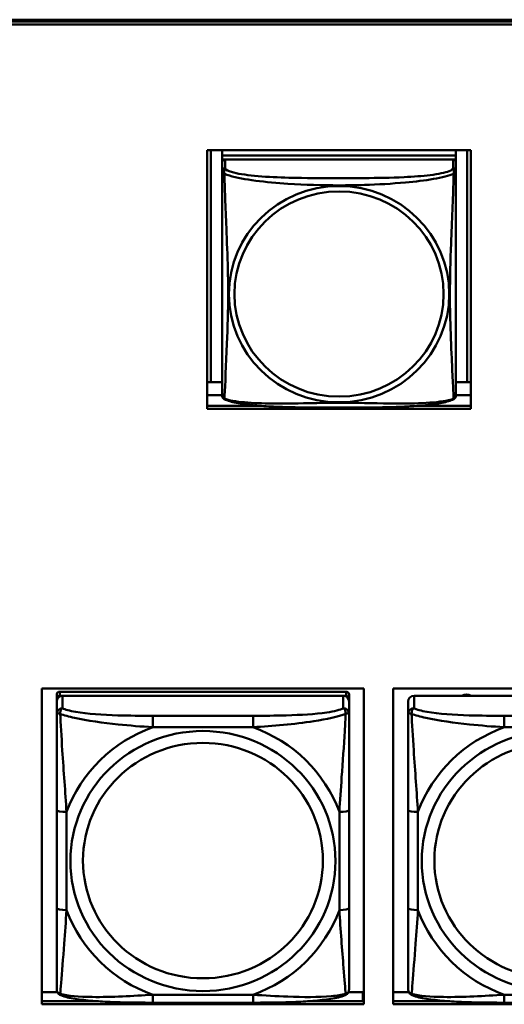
# Model space of a CAD drawing. Header units: inches. Extents: x 0.8 to 75.7, y -7.8 to 49.3.
# Tile 77 of 256: x 47.4 to 48.4, y 8.5 to 10.5. Entities that reach past the tile are written whole.
import ezdxf

# ---------------------------------------------------------------- set-up
doc = ezdxf.new("R2010")
doc.units = ezdxf.units.IN
doc.header["$MEASUREMENT"] = 0
doc.layers.add('Visible Edges(ROSSANSI)', color=7, linetype='Continuous', lineweight=50)
doc.layers.add('Visible Tangent Edges(ROSSANSI)', color=7, linetype='Continuous', lineweight=50)

msp = doc.modelspace()

# ---------------------------------------------------------------- linework, layer by layer
at = {"layer": 'Visible Edges(ROSSANSI)'}
for p, q in [((33.0242, 10.477), (56.0803, 10.477)), ((33.0242, 10.4732), (56.0803, 10.4732)), ((56.0803, 10.4732), (33.0242, 10.4732)), ((56.0803, 10.4672), (33.0242, 10.4672)), ((47.7558, 9.6901), (47.7558, 10.2128)), ((47.7558, 10.2128), (48.2882, 10.2128)), ((47.7631, 9.7437), (47.7631, 10.2128)), ((47.7858, 10.2128), (47.7858, 10.2024)), ((48.2582, 10.2024), (47.7858, 10.2024)), ((47.7858, 10.2024), (47.7858, 10.1942)), ((47.7858, 10.2024), (48.2582, 10.2024)), ((47.7858, 10.2024), (47.7858, 10.2024)), ((48.2582, 10.2128), (48.2582, 10.2024)), ((48.2582, 10.2024), (48.2582, 10.1942)), ((48.2582, 10.2024), (48.2582, 10.2024)), ((48.2808, 10.2128), (48.2808, 9.7437)), ((48.2882, 10.2128), (48.2882, 9.6901)), ((47.7858, 10.1885), (47.7858, 10.1942)), ((47.7858, 10.1942), (47.7916, 10.1942)), ((47.7858, 10.1884), (47.7858, 10.1707)), ((48.2523, 10.1942), (47.7917, 10.1942)), ((48.2524, 10.1942), (48.2582, 10.1942)), ((48.2582, 10.1942), (48.2582, 10.1884)), ((48.2582, 10.1707), (48.2582, 10.1884)), ((47.7631, 9.7437), (47.7558, 9.744)), ((47.7858, 9.7437), (47.7631, 9.7437)), ((48.2808, 9.7437), (48.2582, 9.7437)), ((48.2808, 9.7437), (48.2882, 9.744)), ((47.7858, 9.718), (47.7558, 9.718)), ((48.2882, 9.718), (48.2582, 9.718)), ((47.7558, 9.6962), (47.8625, 9.6962)), ((48.2882, 9.6901), (47.7558, 9.6901)), ((48.1814, 9.6962), (48.2882, 9.6962)), ((47.4214, 8.4858), (47.4214, 9.1245)), ((47.4214, 9.1245), (48.072, 9.1245)), ((48.072, 9.1245), (48.072, 8.4858)), ((48.1314, 8.4858), (48.1314, 9.1245)), ((48.1314, 9.1245), (48.782, 9.1245)), ((47.4517, 9.1121), (47.4517, 9.1038)), ((47.4517, 9.0981), (47.4517, 9.1038)), ((48.0364, 9.1179), (47.4576, 9.1179)), ((47.4576, 9.1096), (48.0364, 9.1096)), ((48.0305, 9.1096), (47.4635, 9.1096)), ((48.0423, 9.1038), (48.0423, 9.1121)), ((48.0423, 9.1038), (48.0423, 9.0981)), ((48.7405, 9.1096), (48.1735, 9.1096)), ((47.4517, 9.0981), (47.4517, 9.0731)), ((48.0423, 9.0731), (48.0423, 9.0981)), ((48.1617, 9.0981), (48.1617, 9.0731)), ((47.4517, 8.8787), (47.4517, 8.6801)), ((48.0423, 8.6801), (48.0423, 8.8787)), ((48.1617, 8.8787), (48.1617, 8.6801)), ((47.4214, 8.5107), (47.453, 8.5107)), ((48.041, 8.5107), (48.0702, 8.5107)), ((48.0702, 8.5107), (48.0702, 8.4919)), ((48.072, 8.5029), (48.0702, 8.5029)), ((48.1314, 8.5107), (48.163, 8.5107)), ((47.4214, 8.4919), (47.5357, 8.4919)), ((48.072, 8.4858), (47.4214, 8.4858)), ((47.8482, 8.4891), (47.6459, 8.4891)), ((47.9584, 8.4919), (48.072, 8.4919)), ((48.1314, 8.4919), (48.2457, 8.4919)), ((48.782, 8.4858), (48.1314, 8.4858)), ((48.5582, 8.4891), (48.3559, 8.4891))]:
    msp.add_line(p, q, dxfattribs=at)
for centre, start, end in [((47.7995, 9.7178), 180, 189.1496), ((48.2444, 9.7178), 350.8504, 360)]:
    msp.add_arc(centre, 0.0138, start, end, dxfattribs=at)
for centre, major_axis, start_param, end_param in [((47.7917, 10.1884), (-0.00591, 0), 4.712389, 6.283185), ((48.2523, 10.1884), (0.00591, 0), 0, 1.570796), ((47.4576, 9.1121), (-0.00591, 0), 4.712389, 6.283185), ((47.4635, 9.0981), (-0.0118, 0), 4.712389, 6.283185), ((47.4576, 9.1038), (-0.00591, 0), 4.712389, 6.283185), ((48.0305, 9.0981), (0.0118, 0), 0, 1.570796), ((48.0364, 9.1121), (0.00591, 0), 0, 1.570796), ((48.0364, 9.1038), (0.00591, 0), 0, 1.570796), ((48.1735, 9.0981), (-0.0118, 0), 4.712389, 6.283185), ((48.2797, 9.0952), (0.0175, 0), 1.00227, 2.139323)]:
    msp.add_ellipse(centre, major_axis=major_axis, ratio=0.981793, start_param=start_param, end_param=end_param, dxfattribs=at)
for points, knots in [([(47.7858, 10.1707), (47.7858, 10.1682), (47.7858, 10.1636), (47.7858, 10.1574), (47.7858, 10.1462), (47.7858, 10.1298), (47.7858, 10.1119), (47.7858, 10.0941), (47.7858, 10.0749), (47.7858, 10.0557), (47.7858, 10.0286), (47.7858, 10.0014), (47.7858, 9.9747), (47.7858, 9.9579), (47.7858, 9.9413), (47.7858, 9.9247), (47.7858, 9.8914), (47.7858, 9.8582), (47.7858, 9.826), (47.7858, 9.7859), (47.7858, 9.7454), (47.7858, 9.7268), (47.7858, 9.721), (47.7858, 9.7178), (47.7858, 9.7178)], [0.325731, 0.325731, 0.325731, 0.325731, 0.404774, 0.404774, 0.404774, 0.550532, 0.550532, 0.550532, 0.69629, 0.69629, 0.69629, 0.902598, 0.902598, 0.902598, 1.03154, 1.03154, 1.03154, 1.289425, 1.289425, 1.289425, 1.610774, 1.610774, 1.610774, 1.710218, 1.710218, 1.710218, 1.710218]), ([(48.2582, 9.7178), (48.2582, 9.7178), (48.2582, 9.7187), (48.2582, 9.7203), (48.2582, 9.725), (48.2582, 9.7359), (48.2582, 9.7498), (48.2582, 9.7636), (48.2582, 9.7802), (48.2582, 9.7976), (48.2582, 9.8222), (48.2582, 9.8486), (48.2582, 9.875), (48.2582, 9.8915), (48.2582, 9.9081), (48.2582, 9.9247), (48.2582, 9.9579), (48.2582, 9.9912), (48.2582, 10.0251), (48.2582, 10.0675), (48.2582, 10.1133), (48.2582, 10.1449), (48.2582, 10.1573), (48.2582, 10.1667), (48.2582, 10.1707)], [0.352862, 0.352862, 0.352862, 0.352862, 0.404774, 0.404774, 0.404774, 0.550532, 0.550532, 0.550532, 0.69629, 0.69629, 0.69629, 0.902598, 0.902598, 0.902598, 1.03154, 1.03154, 1.03154, 1.289425, 1.289425, 1.289425, 1.610774, 1.610774, 1.610774, 1.73735, 1.73735, 1.73735, 1.73735]), ([(47.7899, 9.7097), (47.7894, 9.71), (47.7889, 9.7103), (47.788, 9.7112), (47.7876, 9.7116), (47.787, 9.7125), (47.7867, 9.713), (47.7864, 9.7138), (47.7863, 9.7142), (47.7861, 9.7149), (47.786, 9.7153), (47.7859, 9.7156)], [0.02273771, 0.02273771, 0.02273771, 0.02273771, 0.02954865, 0.02954865, 0.03635958, 0.03635958, 0.04317052, 0.04317052, 0.04998146, 0.04998146, 0.0567924, 0.0567924, 0.0567924, 0.0567924]), ([(48.254, 9.7097), (48.2506, 9.7079), (48.2471, 9.7066), (48.2391, 9.7042), (48.2347, 9.7032), (48.2252, 9.7013), (48.2202, 9.7004), (48.209, 9.6989), (48.2028, 9.6981), (48.1889, 9.6967), (48.1812, 9.6961), (48.1634, 9.6949), (48.1531, 9.6944), (48.1282, 9.6935), (48.1135, 9.6931), (48.0818, 9.6927), (48.0648, 9.6926), (48.0308, 9.6925), (48.0138, 9.6925), (47.9798, 9.6926), (47.9628, 9.6927), (47.9288, 9.6932), (47.9116, 9.6936), (47.8814, 9.6949), (47.8683, 9.6956), (47.8473, 9.6975), (47.8392, 9.6983), (47.8256, 9.7001), (47.8199, 9.7011), (47.8098, 9.703), (47.8054, 9.7041), (47.7972, 9.7065), (47.7935, 9.7078), (47.7899, 9.7097)], [-1.678204, -1.678204, -1.678204, -1.678204, -1.629815, -1.629815, -1.580861, -1.580861, -1.532583, -1.532583, -1.479316, -1.479316, -1.416961, -1.416961, -1.337799, -1.337799, -1.226353, -1.226353, -1.09702, -1.09702, -0.967687, -0.967687, -0.838354, -0.838354, -0.709022, -0.709022, -0.60577, -0.60577, -0.53827, -0.53827, -0.483941, -0.483941, -0.435529, -0.435529, -0.384876, -0.384876, -0.384876, -0.384876]), ([(48.254, 9.7097), (48.2546, 9.71), (48.2551, 9.7103), (48.256, 9.7112), (48.2564, 9.7116), (48.257, 9.7125), (48.2572, 9.713), (48.2576, 9.7138), (48.2577, 9.7142), (48.2579, 9.7149), (48.258, 9.7153), (48.258, 9.7156)], [0.02273771, 0.02273771, 0.02273771, 0.02273771, 0.02954865, 0.02954865, 0.03635958, 0.03635958, 0.04317052, 0.04317052, 0.04998146, 0.04998146, 0.0567924, 0.0567924, 0.0567924, 0.0567924]), ([(47.4517, 9.0731), (47.4517, 9.064), (47.4517, 9.0488), (47.4517, 9.0316), (47.4517, 9.0052), (47.4517, 8.9749), (47.4517, 8.9455), (47.4517, 8.9231), (47.4517, 8.9007), (47.4517, 8.8787)], [-0.7968224, -0.7968224, -0.7968224, -0.7968224, -0.6514613, -0.6514613, -0.6514613, -0.427691, -0.427691, -0.427691, -0.2569517, -0.2569517, -0.2569517, -0.2569517]), ([(48.0423, 8.8787), (48.0423, 8.9019), (48.0423, 8.9256), (48.0423, 8.9493), (48.0423, 8.9804), (48.0423, 9.0127), (48.0423, 9.0395), (48.0423, 9.0534), (48.0423, 9.0654), (48.0423, 9.0731)], [0.2569537, 0.2569537, 0.2569537, 0.2569537, 0.4371919, 0.4371919, 0.4371919, 0.6739428, 0.6739428, 0.6739428, 0.7963818, 0.7963818, 0.7963818, 0.7963818]), ([(48.1617, 9.0731), (48.1617, 9.064), (48.1617, 9.0488), (48.1617, 9.0316), (48.1617, 9.0052), (48.1617, 8.9749), (48.1617, 8.9455), (48.1617, 8.9231), (48.1617, 8.9007), (48.1617, 8.8787)], [-0.7968224, -0.7968224, -0.7968224, -0.7968224, -0.6514613, -0.6514613, -0.6514613, -0.427691, -0.427691, -0.427691, -0.2569517, -0.2569517, -0.2569517, -0.2569517]), ([(47.4517, 8.6801), (47.4517, 8.6568), (47.4517, 8.6335), (47.4517, 8.6113), (47.4517, 8.5821), (47.4517, 8.5538), (47.4517, 8.5349), (47.4517, 8.5252), (47.4517, 8.5184), (47.4517, 8.5165)], [0.2569537, 0.2569537, 0.2569537, 0.2569537, 0.4371919, 0.4371919, 0.4371919, 0.6739428, 0.6739428, 0.6739428, 0.7963818, 0.7963818, 0.7963818, 0.7963818]), ([(48.0423, 8.5165), (48.0423, 8.5187), (48.0423, 8.5279), (48.0423, 8.5407), (48.0423, 8.5602), (48.0423, 8.5871), (48.0423, 8.6148), (48.0423, 8.636), (48.0423, 8.6581), (48.0423, 8.6801)], [-0.7968224, -0.7968224, -0.7968224, -0.7968224, -0.6514613, -0.6514613, -0.6514613, -0.427691, -0.427691, -0.427691, -0.2569517, -0.2569517, -0.2569517, -0.2569517]), ([(48.1617, 8.6801), (48.1617, 8.6568), (48.1617, 8.6335), (48.1617, 8.6113), (48.1617, 8.5821), (48.1617, 8.5538), (48.1617, 8.5349), (48.1617, 8.5252), (48.1617, 8.5184), (48.1617, 8.5165)], [0.2569537, 0.2569537, 0.2569537, 0.2569537, 0.4371919, 0.4371919, 0.4371919, 0.6739428, 0.6739428, 0.6739428, 0.7963818, 0.7963818, 0.7963818, 0.7963818]), ([(47.4598, 8.5042), (47.4587, 8.5047), (47.4576, 8.5053), (47.4557, 8.5068), (47.4548, 8.5078), (47.4534, 8.5097), (47.4529, 8.5107), (47.4522, 8.5126), (47.452, 8.5135), (47.4518, 8.5151), (47.4517, 8.5159), (47.4517, 8.5165)], [0.02510739, 0.02510739, 0.02510739, 0.02510739, 0.03073999, 0.03073999, 0.03637259, 0.03637259, 0.0420052, 0.0420052, 0.0476378, 0.0476378, 0.0532704, 0.0532704, 0.0532704, 0.0532704]), ([(47.6459, 8.4891), (47.6323, 8.4891), (47.6187, 8.4892), (47.5914, 8.4895), (47.5778, 8.4899), (47.5509, 8.4909), (47.5376, 8.4916), (47.512, 8.4938), (47.4998, 8.4951), (47.4777, 8.4987), (47.4682, 8.5007), (47.4598, 8.5042)], [0.2569517, 0.2569517, 0.2569517, 0.2569517, 0.3597049, 0.3597049, 0.4624581, 0.4624581, 0.5652112, 0.5652112, 0.6679644, 0.6679644, 0.7707176, 0.7707176, 0.7707176, 0.7707176]), ([(48.0342, 8.5042), (48.0258, 8.5007), (48.0163, 8.4987), (47.9943, 8.4951), (47.9821, 8.4938), (47.9564, 8.4916), (47.9431, 8.4909), (47.9163, 8.4899), (47.9027, 8.4895), (47.8754, 8.4892), (47.8617, 8.4891), (47.8482, 8.4891)], [-0.7703505, -0.7703505, -0.7703505, -0.7703505, -0.6676711, -0.6676711, -0.5649918, -0.5649918, -0.4623124, -0.4623124, -0.3596331, -0.3596331, -0.2569537, -0.2569537, -0.2569537, -0.2569537]), ([(48.0342, 8.5042), (48.0353, 8.5047), (48.0364, 8.5053), (48.0384, 8.5068), (48.0392, 8.5078), (48.0406, 8.5097), (48.0411, 8.5107), (48.0418, 8.5126), (48.042, 8.5135), (48.0422, 8.5151), (48.0423, 8.5159), (48.0423, 8.5165)], [0.02510739, 0.02510739, 0.02510739, 0.02510739, 0.03073999, 0.03073999, 0.03637259, 0.03637259, 0.0420052, 0.0420052, 0.0476378, 0.0476378, 0.0532704, 0.0532704, 0.0532704, 0.0532704]), ([(48.1698, 8.5042), (48.1687, 8.5047), (48.1676, 8.5053), (48.1657, 8.5068), (48.1648, 8.5078), (48.1634, 8.5097), (48.1629, 8.5107), (48.1622, 8.5126), (48.162, 8.5135), (48.1618, 8.5151), (48.1617, 8.5159), (48.1617, 8.5165)], [0.02510739, 0.02510739, 0.02510739, 0.02510739, 0.03073999, 0.03073999, 0.03637259, 0.03637259, 0.0420052, 0.0420052, 0.0476378, 0.0476378, 0.0532704, 0.0532704, 0.0532704, 0.0532704]), ([(48.3559, 8.4891), (48.3423, 8.4891), (48.3287, 8.4892), (48.3014, 8.4895), (48.2878, 8.4899), (48.2609, 8.4909), (48.2476, 8.4916), (48.222, 8.4938), (48.2098, 8.4951), (48.1877, 8.4987), (48.1782, 8.5007), (48.1698, 8.5042)], [0.2569517, 0.2569517, 0.2569517, 0.2569517, 0.3597049, 0.3597049, 0.4624581, 0.4624581, 0.5652112, 0.5652112, 0.6679644, 0.6679644, 0.7707176, 0.7707176, 0.7707176, 0.7707176])]:
    msp.add_open_spline(points, degree=3, knots=knots, dxfattribs=at)
at = {"layer": 'Visible Tangent Edges(ROSSANSI)'}
for p, q in [((47.7917, 10.1765), (47.7917, 10.1942)), ((48.2523, 10.1942), (48.2523, 10.1765)), ((47.4576, 9.1096), (47.4576, 9.1179)), ((47.4635, 9.0847), (47.4635, 9.1096)), ((48.0305, 9.1096), (48.0305, 9.0847)), ((48.0364, 9.1179), (48.0364, 9.1096)), ((48.1735, 9.0847), (48.1735, 9.1096)), ((47.6459, 9.0693), (47.6459, 9.0462)), ((47.8482, 9.0693), (47.6459, 9.0693)), ((47.8482, 9.0693), (47.8482, 9.0462)), ((48.3559, 9.0693), (48.3559, 9.0462)), ((48.5582, 9.0693), (48.3559, 9.0693)), ((47.6459, 9.0462), (47.8482, 9.0462)), ((48.3559, 9.0462), (48.5582, 9.0462)), ((47.4714, 8.6763), (47.4714, 8.8749)), ((48.0226, 8.8749), (48.0226, 8.6763)), ((48.1814, 8.6763), (48.1814, 8.8749)), ((47.8482, 8.5051), (47.6459, 8.5051)), ((47.6459, 8.4891), (47.6459, 8.5051)), ((47.8482, 8.4891), (47.8482, 8.5051)), ((48.5582, 8.5051), (48.3559, 8.5051)), ((48.3559, 8.4891), (48.3559, 8.5051))]:
    msp.add_line(p, q, dxfattribs=at)
for centre, major_axis, ratio, start_param, end_param in [((47.7917, 10.1707), (-0.00591, 0), 0.981793, 4.712389, 6.283185), ((48.2523, 10.1707), (0.00591, 0), 0.981793, 0, 1.570796), ((47.4635, 9.0731), (-0.0118, 0), 0.981793, 4.712389, 6.283185), ((48.0305, 9.0731), (0.0118, 0), 0.981793, 0, 1.570796), ((48.1735, 9.0731), (-0.0118, 0), 0.981793, 4.712389, 6.283185), ((47.747, 8.7756), (-0.2936, 0), 0.981793, 5.064156, 5.931419), ((47.747, 8.7756), (0.2936, 0), 0.981793, 0.351767, 1.21903), ((48.457, 8.7756), (-0.2936, 0), 0.981793, 5.064156, 5.931419), ((47.4714, 8.8787), (-0.0197, 0), 0.189952, 0, 1.570796), ((48.0226, 8.8787), (0.0197, 0), 0.189952, 4.712389, 6.283185), ((48.1814, 8.8787), (-0.0197, 0), 0.189952, 0, 1.570796), ((47.4714, 8.6801), (-0.0197, 0), 0.189952, 0, 1.570796), ((47.747, 8.7756), (-0.2936, 0), 0.981793, 0.351767, 1.21903), ((47.747, 8.7756), (0.2936, 0), 0.981793, 5.064156, 5.931419), ((48.0226, 8.6801), (0.0197, 0), 0.189952, 4.712389, 6.283185), ((48.1814, 8.6801), (-0.0197, 0), 0.189952, 0, 1.570796), ((48.457, 8.7756), (-0.2936, 0), 0.981793, 0.351767, 1.21903)]:
    msp.add_ellipse(centre, major_axis=major_axis, ratio=ratio, start_param=start_param, end_param=end_param, dxfattribs=at)
for centre, major_axis in [((48.022, 9.922), (-0.2227, 0)), ((48.022, 9.9222), (-0.2113, 0)), ((47.747, 8.7756), (-0.2678, 0)), ((48.457, 8.7756), (-0.2678, 0)), ((47.747, 8.7764), (-0.2424, 0)), ((48.457, 8.7764), (-0.2424, 0))]:
    msp.add_ellipse(centre, major_axis=major_axis, ratio=0.981793, dxfattribs=at)
for points, knots in [([(47.7903, 10.1655), (47.7901, 10.1666), (47.79, 10.1676), (47.7899, 10.1696), (47.79, 10.1705), (47.7901, 10.1718), (47.7902, 10.1723), (47.7904, 10.1729), (47.7905, 10.1731), (47.7906, 10.1736), (47.7907, 10.1739), (47.791, 10.1746), (47.7911, 10.175), (47.7914, 10.1758), (47.7916, 10.1762), (47.7917, 10.1765)], [-0.00026741, -0.00026741, -0.00026741, -0.00026741, 0.01456352, 0.01456352, 0.03151317, 0.03151317, 0.04210669, 0.04210669, 0.04740346, 0.04740346, 0.05587828, 0.05587828, 0.06943799, 0.06943799, 0.0844808, 0.0844808, 0.0844808, 0.0844808]), ([(48.2523, 10.1765), (48.2517, 10.1746), (48.249, 10.1726), (48.2446, 10.1708), (48.2365, 10.1675), (48.2226, 10.1648), (48.2064, 10.1628), (48.1903, 10.1608), (48.1721, 10.1595), (48.1535, 10.1586), (48.1271, 10.1573), (48.0998, 10.1569), (48.0727, 10.1567), (48.0558, 10.1566), (48.0389, 10.1566), (48.022, 10.1566), (47.9881, 10.1566), (47.9543, 10.1566), (47.9206, 10.1575), (47.8786, 10.1586), (47.8346, 10.1613), (47.8091, 10.1678), (47.799, 10.1703), (47.7926, 10.1734), (47.7917, 10.1765)], [0.325731, 0.325731, 0.325731, 0.325731, 0.404774, 0.404774, 0.404774, 0.550532, 0.550532, 0.550532, 0.69629, 0.69629, 0.69629, 0.902598, 0.902598, 0.902598, 1.03154, 1.03154, 1.03154, 1.289425, 1.289425, 1.289425, 1.610774, 1.610774, 1.610774, 1.73735, 1.73735, 1.73735, 1.73735]), ([(48.2523, 10.1765), (48.2524, 10.1762), (48.2525, 10.1758), (48.2528, 10.175), (48.253, 10.1746), (48.2533, 10.1739), (48.2534, 10.1736), (48.2535, 10.1731), (48.2536, 10.1729), (48.2537, 10.1723), (48.2538, 10.1718), (48.254, 10.1705), (48.2541, 10.1696), (48.254, 10.1676), (48.2539, 10.1666), (48.2537, 10.1655)], [-0.0844808, -0.0844808, -0.0844808, -0.0844808, -0.06943799, -0.06943799, -0.05587828, -0.05587828, -0.04740346, -0.04740346, -0.04210669, -0.04210669, -0.03151317, -0.03151317, -0.01456352, -0.01456352, 0.00026741, 0.00026741, 0.00026741, 0.00026741]), ([(47.7858, 10.1707), (47.7858, 10.1705), (47.7858, 10.1702), (47.7858, 10.1698), (47.7859, 10.1696), (47.786, 10.1693), (47.7861, 10.1692), (47.7862, 10.169), (47.7863, 10.1689), (47.7865, 10.1686), (47.7867, 10.1684), (47.7873, 10.1679), (47.7877, 10.1675), (47.7889, 10.1666), (47.7895, 10.166), (47.7903, 10.1655)], [-0.0844808, -0.0844808, -0.0844808, -0.0844808, -0.06943799, -0.06943799, -0.05587828, -0.05587828, -0.04740346, -0.04740346, -0.04210669, -0.04210669, -0.03151317, -0.03151317, -0.01456352, -0.01456352, 0.00026741, 0.00026741, 0.00026741, 0.00026741]), ([(47.7903, 9.7105), (47.7904, 9.7121), (47.7905, 9.7144), (47.7907, 9.7173), (47.7918, 9.7371), (47.7939, 9.7803), (47.7956, 9.8218), (47.797, 9.8551), (47.798, 9.8886), (47.798, 9.9221), (47.798, 9.9388), (47.7978, 9.9556), (47.7973, 9.9726), (47.7967, 9.9998), (47.7955, 10.0278), (47.7943, 10.0564), (47.7935, 10.0766), (47.7927, 10.0971), (47.7919, 10.1163), (47.7912, 10.1354), (47.7906, 10.1531), (47.7903, 10.1655)], [-1.657319, -1.657319, -1.657319, -1.657319, -1.610774, -1.610774, -1.610774, -1.289425, -1.289425, -1.289425, -1.03154, -1.03154, -1.03154, -0.902598, -0.902598, -0.902598, -0.69629, -0.69629, -0.69629, -0.550532, -0.550532, -0.550532, -0.405761, -0.405761, -0.405761, -0.405761]), ([(47.7903, 10.1655), (47.7931, 10.1642), (47.7966, 10.1629), (47.8006, 10.1617), (47.8282, 10.1533), (47.8753, 10.1482), (47.9188, 10.1453), (47.9537, 10.143), (47.9879, 10.142), (48.022, 10.142), (48.039, 10.142), (48.0561, 10.1422), (48.0732, 10.1428), (48.1007, 10.1437), (48.1289, 10.1453), (48.1565, 10.1478), (48.1761, 10.1496), (48.1954, 10.1519), (48.2127, 10.1549), (48.2299, 10.1578), (48.2448, 10.1614), (48.2537, 10.1655)], [-1.657319, -1.657319, -1.657319, -1.657319, -1.610774, -1.610774, -1.610774, -1.289425, -1.289425, -1.289425, -1.03154, -1.03154, -1.03154, -0.902598, -0.902598, -0.902598, -0.69629, -0.69629, -0.69629, -0.550532, -0.550532, -0.550532, -0.405761, -0.405761, -0.405761, -0.405761]), ([(48.2537, 10.1655), (48.2536, 10.1615), (48.2534, 10.1569), (48.2533, 10.1519), (48.2522, 10.1176), (48.25, 10.0684), (48.2483, 10.0244), (48.247, 9.9891), (48.246, 9.9555), (48.246, 9.9221), (48.246, 9.9053), (48.2462, 9.8886), (48.2466, 9.8719), (48.2473, 9.8451), (48.2484, 9.818), (48.2496, 9.7922), (48.2505, 9.774), (48.2513, 9.7565), (48.252, 9.7418), (48.2527, 9.7271), (48.2533, 9.7155), (48.2537, 9.7105)], [-1.657319, -1.657319, -1.657319, -1.657319, -1.610774, -1.610774, -1.610774, -1.289425, -1.289425, -1.289425, -1.03154, -1.03154, -1.03154, -0.902598, -0.902598, -0.902598, -0.69629, -0.69629, -0.69629, -0.550532, -0.550532, -0.550532, -0.405761, -0.405761, -0.405761, -0.405761]), ([(48.2537, 10.1655), (48.2544, 10.166), (48.2551, 10.1666), (48.2562, 10.1675), (48.2567, 10.1679), (48.2573, 10.1684), (48.2575, 10.1686), (48.2577, 10.1689), (48.2577, 10.169), (48.2579, 10.1692), (48.258, 10.1693), (48.2581, 10.1696), (48.2581, 10.1698), (48.2582, 10.1702), (48.2582, 10.1705), (48.2582, 10.1707)], [-0.00026741, -0.00026741, -0.00026741, -0.00026741, 0.01456352, 0.01456352, 0.03151317, 0.03151317, 0.04210669, 0.04210669, 0.04740346, 0.04740346, 0.05587828, 0.05587828, 0.06943799, 0.06943799, 0.0844808, 0.0844808, 0.0844808, 0.0844808]), ([(47.7903, 9.7105), (47.7895, 9.7107), (47.7889, 9.711), (47.7877, 9.7118), (47.7873, 9.7123), (47.7867, 9.7132), (47.7865, 9.7136), (47.7863, 9.7141), (47.7862, 9.7143), (47.7861, 9.7148), (47.786, 9.7152), (47.7859, 9.7155), (47.7859, 9.7156), (47.7859, 9.7156)], [-0.00026741, -0.00026741, -0.00026741, -0.00026741, 0.01456352, 0.01456352, 0.03151317, 0.03151317, 0.04210669, 0.04210669, 0.04740346, 0.04740346, 0.05587828, 0.05587828, 0.0567924, 0.0567924, 0.0567924, 0.0567924]), ([(47.7899, 9.7097), (47.7899, 9.7097), (47.7899, 9.7097), (47.79, 9.7099), (47.7901, 9.7102), (47.7903, 9.7105)], [-0.02273771, -0.02273771, -0.02273771, -0.02273771, -0.01456352, -0.01456352, 0.00026741, 0.00026741, 0.00026741, 0.00026741]), ([(48.2537, 9.7105), (48.2508, 9.7095), (48.2473, 9.7085), (48.2433, 9.7076), (48.2157, 9.7013), (48.1687, 9.7004), (48.1252, 9.7009), (48.0902, 9.7012), (48.0561, 9.7022), (48.022, 9.7022), (48.0049, 9.7022), (47.9879, 9.702), (47.9707, 9.7017), (47.9432, 9.7012), (47.9151, 9.7006), (47.8874, 9.7008), (47.8679, 9.701), (47.8485, 9.7016), (47.8312, 9.7032), (47.8141, 9.7047), (47.7991, 9.7072), (47.7903, 9.7105)], [-1.657319, -1.657319, -1.657319, -1.657319, -1.610774, -1.610774, -1.610774, -1.289425, -1.289425, -1.289425, -1.03154, -1.03154, -1.03154, -0.902598, -0.902598, -0.902598, -0.69629, -0.69629, -0.69629, -0.550532, -0.550532, -0.550532, -0.405761, -0.405761, -0.405761, -0.405761]), ([(48.258, 9.7156), (48.258, 9.7156), (48.258, 9.7155), (48.258, 9.7152), (48.2579, 9.7148), (48.2577, 9.7143), (48.2577, 9.7141), (48.2575, 9.7136), (48.2573, 9.7132), (48.2567, 9.7123), (48.2562, 9.7118), (48.2551, 9.711), (48.2544, 9.7107), (48.2537, 9.7105)], [-0.0567924, -0.0567924, -0.0567924, -0.0567924, -0.05587828, -0.05587828, -0.04740346, -0.04740346, -0.04210669, -0.04210669, -0.03151317, -0.03151317, -0.01456352, -0.01456352, 0.00026741, 0.00026741, 0.00026741, 0.00026741]), ([(48.2537, 9.7105), (48.2539, 9.7102), (48.254, 9.7099), (48.254, 9.7097), (48.254, 9.7097), (48.254, 9.7097)], [-0.00026741, -0.00026741, -0.00026741, -0.00026741, 0.01456352, 0.01456352, 0.02273771, 0.02273771, 0.02273771, 0.02273771]), ([(47.4586, 9.0732), (47.4586, 9.0743), (47.4586, 9.0753), (47.4589, 9.0774), (47.4591, 9.0783), (47.4595, 9.0798), (47.4597, 9.0803), (47.46, 9.081), (47.4601, 9.0812), (47.4604, 9.0818), (47.4607, 9.0821), (47.4612, 9.0829), (47.4616, 9.0833), (47.4625, 9.0841), (47.463, 9.0845), (47.4635, 9.0847)], [-0.00023197, -0.00023197, -0.00023197, -0.00023197, 0.00913095, 0.00913095, 0.01983142, 0.01983142, 0.02651922, 0.02651922, 0.02986312, 0.02986312, 0.03521335, 0.03521335, 0.04377373, 0.04377373, 0.0532704, 0.0532704, 0.0532704, 0.0532704]), ([(47.6459, 9.0693), (47.6222, 9.0693), (47.5982, 9.0694), (47.5749, 9.0702), (47.5442, 9.0712), (47.5133, 9.0731), (47.49, 9.0771), (47.478, 9.0792), (47.4684, 9.0818), (47.4635, 9.0847)], [0.2569537, 0.2569537, 0.2569537, 0.2569537, 0.4371919, 0.4371919, 0.4371919, 0.6739428, 0.6739428, 0.6739428, 0.7963818, 0.7963818, 0.7963818, 0.7963818]), ([(48.0305, 9.0847), (48.0247, 9.0813), (48.0123, 9.0783), (47.997, 9.076), (47.9736, 9.0726), (47.9445, 9.0709), (47.9154, 9.0701), (47.8932, 9.0694), (47.8706, 9.0693), (47.8482, 9.0693)], [-0.7968224, -0.7968224, -0.7968224, -0.7968224, -0.6514613, -0.6514613, -0.6514613, -0.427691, -0.427691, -0.427691, -0.2569517, -0.2569517, -0.2569517, -0.2569517]), ([(48.0305, 9.0847), (48.031, 9.0845), (48.0315, 9.0841), (48.0324, 9.0833), (48.0328, 9.0829), (48.0334, 9.0821), (48.0336, 9.0818), (48.0339, 9.0812), (48.034, 9.081), (48.0343, 9.0803), (48.0345, 9.0798), (48.035, 9.0783), (48.0352, 9.0774), (48.0354, 9.0753), (48.0355, 9.0743), (48.0354, 9.0732)], [-0.0532704, -0.0532704, -0.0532704, -0.0532704, -0.04377373, -0.04377373, -0.03521335, -0.03521335, -0.02986312, -0.02986312, -0.02651922, -0.02651922, -0.01983142, -0.01983142, -0.00913095, -0.00913095, 0.00023197, 0.00023197, 0.00023197, 0.00023197]), ([(48.1686, 9.0732), (48.1686, 9.0743), (48.1686, 9.0753), (48.1689, 9.0774), (48.1691, 9.0783), (48.1695, 9.0798), (48.1697, 9.0803), (48.17, 9.081), (48.1701, 9.0812), (48.1704, 9.0818), (48.1707, 9.0821), (48.1712, 9.0829), (48.1716, 9.0833), (48.1725, 9.0841), (48.173, 9.0845), (48.1735, 9.0847)], [-0.00023197, -0.00023197, -0.00023197, -0.00023197, 0.00913095, 0.00913095, 0.01983142, 0.01983142, 0.02651922, 0.02651922, 0.02986312, 0.02986312, 0.03521335, 0.03521335, 0.04377373, 0.04377373, 0.0532704, 0.0532704, 0.0532704, 0.0532704]), ([(48.3559, 9.0693), (48.3322, 9.0693), (48.3082, 9.0694), (48.2849, 9.0702), (48.2542, 9.0712), (48.2233, 9.0731), (48.2, 9.0771), (48.188, 9.0792), (48.1784, 9.0818), (48.1735, 9.0847)], [0.2569537, 0.2569537, 0.2569537, 0.2569537, 0.4371919, 0.4371919, 0.4371919, 0.6739428, 0.6739428, 0.6739428, 0.7963818, 0.7963818, 0.7963818, 0.7963818]), ([(47.4517, 9.0731), (47.4517, 9.0734), (47.4518, 9.0736), (47.4521, 9.074), (47.4522, 9.0741), (47.4526, 9.0742), (47.4528, 9.0743), (47.4531, 9.0743), (47.4532, 9.0743), (47.4536, 9.0744), (47.454, 9.0743), (47.4549, 9.0742), (47.4555, 9.0741), (47.457, 9.0737), (47.4577, 9.0735), (47.4586, 9.0732)], [-0.0532704, -0.0532704, -0.0532704, -0.0532704, -0.04377373, -0.04377373, -0.03521335, -0.03521335, -0.02986312, -0.02986312, -0.02651922, -0.02651922, -0.01983142, -0.01983142, -0.00913095, -0.00913095, 0.00023197, 0.00023197, 0.00023197, 0.00023197]), ([(47.4586, 9.0732), (47.4662, 9.0703), (47.4763, 9.0674), (47.5133, 9.0592), (47.545, 9.055), (47.5993, 9.0494), (47.6225, 9.0475), (47.6459, 9.0462)], [-0.7478145, -0.7478145, -0.7478145, -0.7478145, -0.6493253, -0.6493253, -0.427691, -0.427691, -0.2569537, -0.2569537, -0.2569537, -0.2569537]), ([(47.4714, 8.8749), (47.469, 8.9146), (47.4657, 8.9568), (47.4611, 9.0268), (47.4595, 9.0542), (47.4586, 9.0732)], [0.2569517, 0.2569517, 0.2569517, 0.2569517, 0.5559983, 0.5559983, 0.7482818, 0.7482818, 0.7482818, 0.7482818]), ([(47.8482, 9.0462), (47.8886, 9.0485), (47.931, 9.0523), (47.9967, 9.0624), (48.0211, 9.0674), (48.0354, 9.0732)], [0.2569517, 0.2569517, 0.2569517, 0.2569517, 0.5559983, 0.5559983, 0.7482818, 0.7482818, 0.7482818, 0.7482818]), ([(48.0354, 9.0732), (48.0349, 9.0633), (48.0343, 9.0512), (48.0318, 9.0091), (48.0295, 8.9759), (48.0256, 8.9209), (48.024, 8.8978), (48.0226, 8.8749)], [-0.7478145, -0.7478145, -0.7478145, -0.7478145, -0.6493253, -0.6493253, -0.427691, -0.427691, -0.2569537, -0.2569537, -0.2569537, -0.2569537]), ([(48.0354, 9.0732), (48.0363, 9.0735), (48.037, 9.0737), (48.0385, 9.0741), (48.0391, 9.0742), (48.0401, 9.0743), (48.0404, 9.0744), (48.0408, 9.0743), (48.0409, 9.0743), (48.0412, 9.0743), (48.0414, 9.0742), (48.0418, 9.0741), (48.042, 9.074), (48.0422, 9.0736), (48.0423, 9.0734), (48.0423, 9.0731)], [-0.00023197, -0.00023197, -0.00023197, -0.00023197, 0.00913095, 0.00913095, 0.01983142, 0.01983142, 0.02651922, 0.02651922, 0.02986312, 0.02986312, 0.03521335, 0.03521335, 0.04377373, 0.04377373, 0.0532704, 0.0532704, 0.0532704, 0.0532704]), ([(48.1617, 9.0731), (48.1617, 9.0734), (48.1618, 9.0736), (48.1621, 9.074), (48.1622, 9.0741), (48.1626, 9.0742), (48.1628, 9.0743), (48.1631, 9.0743), (48.1632, 9.0743), (48.1636, 9.0744), (48.164, 9.0743), (48.1649, 9.0742), (48.1655, 9.0741), (48.167, 9.0737), (48.1677, 9.0735), (48.1686, 9.0732)], [-0.0532704, -0.0532704, -0.0532704, -0.0532704, -0.04377373, -0.04377373, -0.03521335, -0.03521335, -0.02986312, -0.02986312, -0.02651922, -0.02651922, -0.01983142, -0.01983142, -0.00913095, -0.00913095, 0.00023197, 0.00023197, 0.00023197, 0.00023197]), ([(48.1686, 9.0732), (48.1762, 9.0703), (48.1863, 9.0674), (48.2233, 9.0592), (48.255, 9.055), (48.3093, 9.0494), (48.3325, 9.0475), (48.3559, 9.0462)], [-0.7478145, -0.7478145, -0.7478145, -0.7478145, -0.6493253, -0.6493253, -0.427691, -0.427691, -0.2569537, -0.2569537, -0.2569537, -0.2569537]), ([(48.1814, 8.8749), (48.179, 8.9146), (48.1757, 8.9568), (48.1711, 9.0268), (48.1695, 9.0542), (48.1686, 9.0732)], [0.2569517, 0.2569517, 0.2569517, 0.2569517, 0.5559983, 0.5559983, 0.7482818, 0.7482818, 0.7482818, 0.7482818]), ([(47.4586, 8.5069), (47.4591, 8.5119), (47.4597, 8.5195), (47.4622, 8.5501), (47.4645, 8.5793), (47.4684, 8.6308), (47.47, 8.6533), (47.4714, 8.6763)], [-0.7478145, -0.7478145, -0.7478145, -0.7478145, -0.6493253, -0.6493253, -0.427691, -0.427691, -0.2569537, -0.2569537, -0.2569537, -0.2569537]), ([(48.0226, 8.6763), (48.025, 8.6366), (48.0283, 8.5955), (48.0329, 8.5366), (48.0345, 8.5161), (48.0354, 8.5069)], [0.2569517, 0.2569517, 0.2569517, 0.2569517, 0.5559983, 0.5559983, 0.7482818, 0.7482818, 0.7482818, 0.7482818]), ([(48.1686, 8.5069), (48.1691, 8.5119), (48.1697, 8.5195), (48.1722, 8.5501), (48.1745, 8.5793), (48.1784, 8.6308), (48.18, 8.6533), (48.1814, 8.6763)], [-0.7478145, -0.7478145, -0.7478145, -0.7478145, -0.6493253, -0.6493253, -0.427691, -0.427691, -0.2569537, -0.2569537, -0.2569537, -0.2569537]), ([(47.4586, 8.5069), (47.4577, 8.5071), (47.457, 8.5075), (47.4555, 8.5083), (47.4549, 8.5088), (47.454, 8.5098), (47.4536, 8.5102), (47.4532, 8.5108), (47.4531, 8.511), (47.4528, 8.5116), (47.4526, 8.512), (47.4522, 8.5129), (47.4521, 8.5136), (47.4518, 8.515), (47.4517, 8.5157), (47.4517, 8.5165)], [-0.00023197, -0.00023197, -0.00023197, -0.00023197, 0.00913095, 0.00913095, 0.01983142, 0.01983142, 0.02651922, 0.02651922, 0.02986312, 0.02986312, 0.03521335, 0.03521335, 0.04377373, 0.04377373, 0.0532704, 0.0532704, 0.0532704, 0.0532704]), ([(47.4598, 8.5042), (47.4596, 8.5043), (47.4595, 8.5044), (47.4591, 8.5047), (47.4589, 8.5051), (47.4586, 8.5059), (47.4586, 8.5063), (47.4586, 8.5069)], [-0.02510739, -0.02510739, -0.02510739, -0.02510739, -0.01983142, -0.01983142, -0.00913095, -0.00913095, 0.00023197, 0.00023197, 0.00023197, 0.00023197]), ([(47.6459, 8.5051), (47.6054, 8.5027), (47.563, 8.5), (47.4974, 8.501), (47.4729, 8.5029), (47.4586, 8.5069)], [0.2569517, 0.2569517, 0.2569517, 0.2569517, 0.5559983, 0.5559983, 0.7482818, 0.7482818, 0.7482818, 0.7482818]), ([(48.0354, 8.5069), (48.0278, 8.5049), (48.0178, 8.5033), (47.9807, 8.5), (47.949, 8.5002), (47.8948, 8.5023), (47.8715, 8.5036), (47.8482, 8.5051)], [-0.7478145, -0.7478145, -0.7478145, -0.7478145, -0.6493253, -0.6493253, -0.427691, -0.427691, -0.2569537, -0.2569537, -0.2569537, -0.2569537]), ([(48.0354, 8.5069), (48.0355, 8.5063), (48.0354, 8.5059), (48.0352, 8.5051), (48.035, 8.5047), (48.0346, 8.5044), (48.0344, 8.5043), (48.0342, 8.5042)], [-0.00023197, -0.00023197, -0.00023197, -0.00023197, 0.00913095, 0.00913095, 0.01983142, 0.01983142, 0.02510739, 0.02510739, 0.02510739, 0.02510739]), ([(48.0423, 8.5165), (48.0423, 8.5157), (48.0422, 8.515), (48.042, 8.5136), (48.0418, 8.5129), (48.0414, 8.512), (48.0412, 8.5116), (48.0409, 8.511), (48.0408, 8.5108), (48.0404, 8.5102), (48.0401, 8.5098), (48.0391, 8.5088), (48.0385, 8.5083), (48.037, 8.5075), (48.0363, 8.5071), (48.0354, 8.5069)], [-0.0532704, -0.0532704, -0.0532704, -0.0532704, -0.04377373, -0.04377373, -0.03521335, -0.03521335, -0.02986312, -0.02986312, -0.02651922, -0.02651922, -0.01983142, -0.01983142, -0.00913095, -0.00913095, 0.00023197, 0.00023197, 0.00023197, 0.00023197]), ([(48.1686, 8.5069), (48.1677, 8.5071), (48.167, 8.5075), (48.1655, 8.5083), (48.1649, 8.5088), (48.164, 8.5098), (48.1636, 8.5102), (48.1632, 8.5108), (48.1631, 8.511), (48.1628, 8.5116), (48.1626, 8.512), (48.1622, 8.5129), (48.1621, 8.5136), (48.1618, 8.515), (48.1617, 8.5157), (48.1617, 8.5165)], [-0.00023197, -0.00023197, -0.00023197, -0.00023197, 0.00913095, 0.00913095, 0.01983142, 0.01983142, 0.02651922, 0.02651922, 0.02986312, 0.02986312, 0.03521335, 0.03521335, 0.04377373, 0.04377373, 0.0532704, 0.0532704, 0.0532704, 0.0532704]), ([(48.1698, 8.5042), (48.1696, 8.5043), (48.1695, 8.5044), (48.1691, 8.5047), (48.1689, 8.5051), (48.1686, 8.5059), (48.1686, 8.5063), (48.1686, 8.5069)], [-0.02510739, -0.02510739, -0.02510739, -0.02510739, -0.01983142, -0.01983142, -0.00913095, -0.00913095, 0.00023197, 0.00023197, 0.00023197, 0.00023197]), ([(48.3559, 8.5051), (48.3154, 8.5027), (48.273, 8.5), (48.2074, 8.501), (48.1829, 8.5029), (48.1686, 8.5069)], [0.2569517, 0.2569517, 0.2569517, 0.2569517, 0.5559983, 0.5559983, 0.7482818, 0.7482818, 0.7482818, 0.7482818])]:
    msp.add_open_spline(points, degree=3, knots=knots, dxfattribs=at)

doc.saveas('drawing.dxf')
